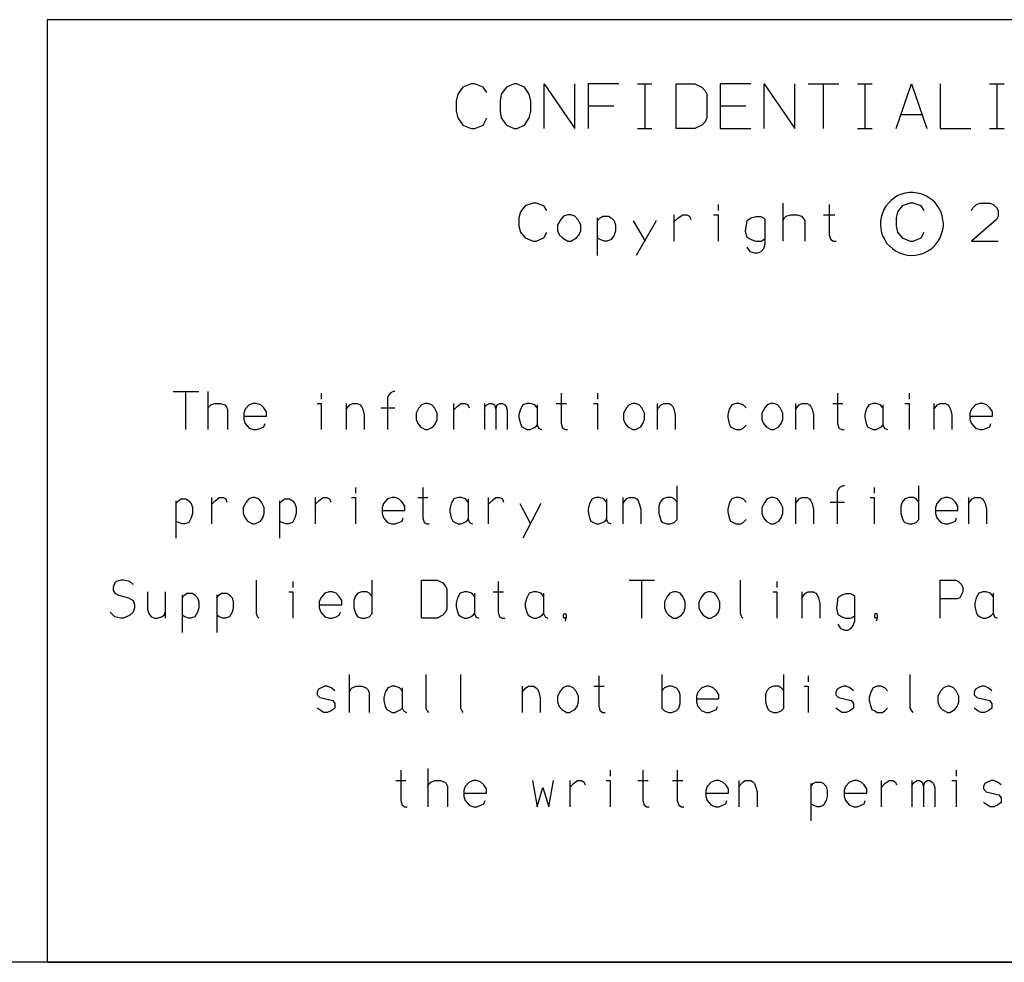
# Model space of a CAD drawing. Extents: x 0 to 1189, y 35 to 806.
# Tile 2 of 18: x 329 to 416, y 62 to 144. Entities that reach past the tile are written whole.
import ezdxf

# ---------------------------------------------------------------- set-up
doc = ezdxf.new("R2010")
doc.units = 0
doc.layers.add('1', color=1, linetype='CONTINUOUS')

msp = doc.modelspace()

# ---------------------------------------------------------------- linework, layer by layer
at = {"layer": '1'}
for p, q in [((502.35, 144.13), (331.82, 144.13)), ((331.82, 144.13), (331.82, 61.63)), ((368.18, 138.23), (367.75, 137.6)), ((368.93, 138.53), (368.18, 138.23)), ((369.25, 138.53), (368.93, 138.53)), ((369.98, 138.23), (369.25, 138.53)), ((370.28, 137.75), (369.98, 138.23)), ((372, 138.23), (371.53, 137.6)), ((372.68, 138.53), (372, 138.23)), ((372.9, 138.53), (372.68, 138.53)), ((373.58, 138.23), (372.9, 138.53)), ((374, 137.6), (373.58, 138.23)), ((375.3, 134.6), (375.3, 138.53)), ((375.3, 138.53), (377.98, 134.6)), ((377.98, 134.6), (377.98, 138.53)), ((381.83, 138.53), (379.15, 138.53)), ((379.15, 138.53), (379.15, 134.6)), ((383.48, 138.53), (384.73, 138.53)), ((384.13, 134.6), (384.13, 138.53)), ((386.85, 134.6), (386.85, 138.53)), ((386.85, 138.53), (388.5, 138.53)), ((388.5, 138.53), (389.1, 138.23)), ((389.1, 138.23), (389.38, 137.9)), ((389.38, 137.9), (389.53, 137.6)), ((393.38, 138.53), (390.7, 138.53)), ((390.7, 138.53), (390.7, 134.6)), ((394.55, 134.6), (394.55, 138.53)), ((394.55, 138.53), (397.23, 134.6)), ((397.23, 134.6), (397.23, 138.53)), ((398.4, 138.53), (401.08, 138.53)), ((399.75, 134.6), (399.75, 138.53)), ((402.73, 138.53), (404, 138.53)), ((403.38, 134.6), (403.38, 138.53)), ((406.1, 134.6), (407.45, 138.53)), ((407.45, 138.53), (408.78, 134.6)), ((409.95, 138.53), (409.95, 134.6)), ((414.28, 138.53), (415.55, 138.53)), ((414.93, 134.6), (414.93, 138.53)), ((367.75, 137.6), (367.6, 137)), ((367.6, 137), (367.6, 136.13)), ((371.53, 137.6), (371.45, 137)), ((371.45, 137), (371.45, 136.13)), ((374.13, 137), (374, 137.6)), ((374.13, 136.13), (374.13, 137)), ((389.53, 137.6), (389.53, 135.53)), ((367.6, 136.13), (367.75, 135.53)), ((371.45, 136.13), (371.53, 135.53)), ((374, 135.53), (374.13, 136.13)), ((379.15, 136.6), (381.4, 136.6)), ((390.7, 136.6), (392.95, 136.6)), ((367.75, 135.53), (368.18, 134.9)), ((369.98, 134.9), (370.28, 135.53)), ((371.53, 135.53), (372, 134.9)), ((373.58, 134.9), (374, 135.53)), ((389.53, 135.53), (389.38, 135.2)), ((406.5, 135.83), (408.4, 135.83)), ((368.18, 134.9), (368.93, 134.6)), ((368.93, 134.6), (369.25, 134.6)), ((369.25, 134.6), (369.98, 134.9)), ((372, 134.9), (372.68, 134.6)), ((372.68, 134.6), (372.9, 134.6)), ((372.9, 134.6), (373.58, 134.9)), ((383.48, 134.6), (384.73, 134.6)), ((388.5, 134.6), (386.85, 134.6)), ((389.1, 134.9), (388.5, 134.6)), ((389.38, 135.2), (389.1, 134.9)), ((390.7, 134.6), (393.38, 134.6)), ((402.73, 134.6), (404, 134.6)), ((409.95, 134.6), (412.63, 134.6)), ((414.28, 134.6), (415.55, 134.6)), ((405.95, 128.55), (405.68, 128.33)), ((406.25, 128.73), (405.95, 128.55)), ((406.58, 128.85), (406.25, 128.73)), ((406.9, 128.95), (406.58, 128.85)), ((407.25, 129), (406.9, 128.95)), ((407.6, 129), (407.25, 129)), ((407.95, 128.95), (407.6, 129)), ((408.3, 128.88), (407.95, 128.95)), ((408.63, 128.75), (408.3, 128.88)), ((408.93, 128.58), (408.63, 128.75)), ((409.2, 128.38), (408.93, 128.58)), ((409.48, 128.15), (409.2, 128.38)), ((373.63, 127.83), (373.23, 127.3)), ((374.33, 128.08), (373.63, 127.83)), ((374.6, 128.08), (374.33, 128.08)), ((375.28, 127.83), (374.6, 128.08)), ((375.55, 127.43), (375.28, 127.83)), ((390.53, 127.95), (390.53, 127.43)), ((396.2, 128.08), (396.2, 124.75)), ((400.23, 127.95), (400.23, 125.28)), ((405.03, 127.53), (404.9, 127.2)), ((405.2, 127.8), (405.03, 127.53)), ((405.43, 128.08), (405.2, 127.8)), ((405.68, 128.33), (405.43, 128.08)), ((406.63, 127.83), (406.23, 127.3)), ((407.33, 128.08), (406.63, 127.83)), ((407.6, 128.08), (407.33, 128.08)), ((408.28, 127.83), (407.6, 128.08)), ((408.55, 127.43), (408.28, 127.83)), ((409.7, 127.88), (409.48, 128.15)), ((409.88, 127.58), (409.7, 127.88)), ((410.03, 127.28), (409.88, 127.58)), ((412.7, 127.43), (412.85, 127.7)), ((412.85, 127.7), (413.13, 127.95)), ((413.13, 127.95), (413.43, 128.08)), ((413.43, 128.08), (414.3, 128.08)), ((414.3, 128.08), (414.58, 127.95)), ((414.58, 127.95), (414.88, 127.7)), ((414.88, 127.7), (415.03, 127.43)), ((373.23, 127.3), (373.1, 126.8)), ((373.1, 126.8), (373.1, 126.05)), ((376.75, 126.65), (376.48, 126.18)), ((377, 126.93), (376.75, 126.65)), ((377.38, 127.05), (377, 126.93)), ((377.63, 127.05), (377.38, 127.05)), ((378, 126.93), (377.63, 127.05)), ((378.25, 126.65), (378, 126.93)), ((378.5, 126.18), (378.25, 126.65)), ((379.95, 126.8), (379.95, 123.5)), ((379.95, 126.53), (380.2, 126.8)), ((380.2, 126.8), (380.43, 126.93)), ((380.43, 126.93), (380.93, 126.93)), ((380.93, 126.93), (381.18, 126.8)), ((381.18, 126.8), (381.43, 126.53)), ((386.65, 127.05), (386.65, 124.75)), ((386.65, 126.45), (387.03, 126.8)), ((387.03, 126.8), (387.43, 127.05)), ((387.43, 127.05), (387.78, 127.05)), ((387.78, 127.05), (388.03, 126.93)), ((388.03, 126.93), (388.15, 126.65)), ((390.13, 127.05), (390.53, 127.05)), ((390.53, 127.05), (390.53, 124.75)), ((393.43, 126.75), (393.03, 126.53)), ((393.83, 126.88), (393.43, 126.75)), ((394.28, 126.88), (393.83, 126.88)), ((394.53, 126.75), (394.28, 126.88)), ((394.65, 126.65), (394.53, 126.75)), ((394.65, 124.5), (394.65, 126.65)), ((396.2, 126.53), (396.33, 126.8)), ((396.33, 126.8), (396.48, 126.93)), ((396.48, 126.93), (396.88, 127.05)), ((396.88, 127.05), (397.43, 127.05)), ((397.43, 127.05), (397.83, 126.93)), ((397.83, 126.93), (397.95, 126.8)), ((397.95, 126.8), (398.1, 126.53)), ((399.75, 127.05), (400.73, 127.05)), ((404.8, 126.85), (404.73, 126.53)), ((404.9, 127.2), (404.8, 126.85)), ((406.23, 127.3), (406.1, 126.8)), ((406.1, 126.8), (406.1, 126.05)), ((410.13, 126.95), (410.03, 127.28)), ((410.2, 126.6), (410.13, 126.95)), ((414.88, 126.65), (412.7, 124.75)), ((415.03, 126.93), (414.88, 126.65)), ((415.03, 127.43), (415.03, 126.93)), ((373.1, 126.05), (373.23, 125.53)), ((376.48, 126.18), (376.48, 125.65)), ((378.5, 125.65), (378.5, 126.18)), ((381.43, 126.53), (381.55, 126.18)), ((381.55, 126.18), (381.55, 125.65)), ((383.08, 126.53), (384.13, 124.75)), ((385.1, 126.53), (383.35, 123.5)), ((393.03, 126.53), (392.9, 125.63)), ((398.1, 126.53), (398.1, 124.75)), ((404.73, 126.53), (404.73, 126.18)), ((404.73, 126.18), (404.75, 125.83)), ((404.75, 125.83), (404.83, 125.48)), ((406.1, 126.05), (406.23, 125.53)), ((410.18, 125.73), (410.23, 126.05)), ((410.23, 126.25), (410.2, 126.6)), ((410.23, 126.05), (410.23, 126.25)), ((373.23, 125.53), (373.63, 125.03)), ((373.63, 125.03), (374.33, 124.75)), ((374.6, 124.75), (375.28, 125.03)), ((375.28, 125.03), (375.55, 125.53)), ((376.48, 125.65), (376.65, 125.28)), ((376.65, 125.28), (376.9, 125.03)), ((376.9, 125.03), (377.38, 124.75)), ((377.63, 124.75), (378.13, 125.03)), ((378.13, 125.03), (378.35, 125.28)), ((378.35, 125.28), (378.5, 125.65)), ((380.2, 124.88), (379.95, 125.03)), ((381.43, 125.28), (381.18, 124.88)), ((381.55, 125.65), (381.43, 125.28)), ((392.9, 125.63), (393.03, 125.1)), ((393.03, 125.1), (393.43, 124.88)), ((394.53, 124.88), (394.65, 124.98)), ((400.23, 125.28), (400.38, 124.88)), ((404.83, 125.48), (404.95, 125.15)), ((404.95, 125.15), (405.1, 124.85)), ((406.23, 125.53), (406.63, 125.03)), ((406.63, 125.03), (407.33, 124.75)), ((407.6, 124.75), (408.28, 125.03)), ((408.28, 125.03), (408.55, 125.53)), ((409.78, 124.75), (409.95, 125.05)), ((409.95, 125.05), (410.08, 125.38)), ((410.08, 125.38), (410.18, 125.73)), ((374.33, 124.75), (374.6, 124.75)), ((377.38, 124.75), (377.63, 124.75)), ((380.55, 124.75), (380.2, 124.88)), ((380.83, 124.75), (380.55, 124.75)), ((381.18, 124.88), (380.83, 124.75)), ((393.03, 124.23), (393.3, 123.85)), ((393.43, 124.88), (393.83, 124.75)), ((393.83, 124.75), (394.28, 124.75)), ((394.28, 124.75), (394.53, 124.88)), ((394.28, 123.85), (394.53, 124.1)), ((394.53, 124.1), (394.65, 124.5)), ((400.38, 124.88), (400.63, 124.75)), ((400.63, 124.75), (400.85, 124.75)), ((405.1, 124.85), (405.3, 124.55)), ((405.3, 124.55), (405.55, 124.3)), ((405.55, 124.3), (405.8, 124.08)), ((405.8, 124.08), (406.1, 123.88)), ((407.33, 124.75), (407.6, 124.75)), ((409.05, 124), (409.33, 124.23)), ((409.33, 124.23), (409.58, 124.48)), ((409.58, 124.48), (409.78, 124.75)), ((412.7, 124.75), (415.03, 124.75)), ((393.3, 123.85), (393.7, 123.73)), ((393.7, 123.73), (394, 123.73)), ((394, 123.73), (394.28, 123.85)), ((406.1, 123.88), (406.4, 123.73)), ((406.4, 123.73), (406.73, 123.6)), ((406.73, 123.6), (407.08, 123.53)), ((407.08, 123.53), (407.43, 123.5)), ((407.43, 123.5), (407.78, 123.53)), ((407.78, 123.53), (408.1, 123.58)), ((408.1, 123.58), (408.45, 123.68)), ((408.45, 123.68), (408.78, 123.83)), ((408.78, 123.83), (409.05, 124)), ((342.85, 111.58), (345.08, 111.58)), ((343.95, 108.25), (343.95, 111.58)), ((345.88, 111.58), (345.88, 108.25)), ((355.78, 111.45), (355.78, 110.93)), ((361.73, 111.33), (361.6, 111.08)), ((361.83, 111.45), (361.73, 111.33)), ((362.1, 111.58), (361.83, 111.45)), ((362.25, 111.58), (362.1, 111.58)), ((376.78, 111.45), (376.78, 108.78)), ((379.98, 111.45), (379.98, 110.93)), ((400.98, 111.45), (400.98, 108.78)), ((407.23, 111.45), (407.23, 110.93)), ((345.88, 110.03), (346, 110.28)), ((346, 110.28), (346.13, 110.43)), ((346.13, 110.43), (346.48, 110.55)), ((346.48, 110.55), (346.98, 110.55)), ((346.98, 110.55), (347.35, 110.43)), ((347.35, 110.43), (347.48, 110.28)), ((347.48, 110.28), (347.6, 110.03)), ((349.5, 110.43), (349.15, 110.03)), ((349.88, 110.55), (349.5, 110.43)), ((350.13, 110.55), (349.88, 110.55)), ((350.5, 110.43), (350.13, 110.55)), ((350.78, 110.15), (350.5, 110.43)), ((355.43, 110.55), (355.78, 110.55)), ((355.78, 110.55), (355.78, 108.25)), ((357.98, 110.55), (357.98, 108.25)), ((357.98, 110.03), (358.3, 110.43)), ((358.3, 110.43), (358.53, 110.55)), ((358.53, 110.55), (358.98, 110.55)), ((358.98, 110.55), (359.2, 110.43)), ((359.2, 110.43), (359.33, 110.28)), ((359.33, 110.28), (359.43, 110.03)), ((361.6, 111.08), (361.6, 108.25)), ((364.58, 110.43), (364.35, 110.15)), ((364.9, 110.55), (364.58, 110.43)), ((365.13, 110.55), (364.9, 110.55)), ((365.48, 110.43), (365.13, 110.55)), ((365.7, 110.15), (365.48, 110.43)), ((367.38, 110.55), (367.38, 108.25)), ((367.38, 109.95), (367.7, 110.28)), ((367.7, 110.28), (368.05, 110.55)), ((368.05, 110.55), (368.4, 110.55)), ((368.4, 110.55), (368.63, 110.43)), ((368.63, 110.43), (368.73, 110.15)), ((370.08, 110.55), (370.08, 108.25)), ((370.08, 110.03), (370.15, 110.28)), ((370.15, 110.28), (370.3, 110.43)), ((370.3, 110.43), (370.53, 110.55)), ((370.53, 110.55), (370.73, 110.55)), ((370.73, 110.55), (370.95, 110.43)), ((370.95, 110.43), (371.08, 110.03)), ((371.08, 110.03), (371.2, 110.43)), ((371.2, 110.43), (371.43, 110.55)), ((371.43, 110.55), (371.65, 110.55)), ((371.65, 110.55), (371.85, 110.43)), ((371.85, 110.43), (371.98, 110.28)), ((371.98, 110.28), (372.08, 109.95)), ((373.45, 110.43), (373.23, 110.03)), ((373.83, 110.55), (373.45, 110.43)), ((374.08, 110.55), (373.83, 110.55)), ((374.48, 110.43), (374.08, 110.55)), ((374.7, 110.15), (374.48, 110.43)), ((374.7, 110.43), (374.7, 108.65)), ((376.35, 110.55), (377.25, 110.55)), ((379.63, 110.55), (379.98, 110.55)), ((379.98, 110.55), (379.98, 108.25)), ((382.73, 110.43), (382.5, 110.15)), ((383.05, 110.55), (382.73, 110.43)), ((383.3, 110.55), (383.05, 110.55)), ((383.63, 110.43), (383.3, 110.55)), ((383.85, 110.15), (383.63, 110.43)), ((385.2, 110.55), (385.2, 108.25)), ((385.2, 110.03), (385.53, 110.43)), ((385.53, 110.43), (385.75, 110.55)), ((385.75, 110.55), (386.23, 110.55)), ((386.23, 110.55), (386.43, 110.43)), ((386.43, 110.43), (386.55, 110.28)), ((386.55, 110.28), (386.65, 110.03)), ((391.73, 110.43), (391.5, 110.03)), ((392.08, 110.55), (391.73, 110.43)), ((392.38, 110.55), (392.08, 110.55)), ((392.73, 110.43), (392.38, 110.55)), ((392.98, 110.15), (392.73, 110.43)), ((394.83, 110.43), (394.6, 110.15)), ((395.15, 110.55), (394.83, 110.43)), ((395.4, 110.55), (395.15, 110.55)), ((395.73, 110.43), (395.4, 110.55)), ((395.95, 110.15), (395.73, 110.43)), ((397.3, 110.55), (397.3, 108.25)), ((397.3, 110.03), (397.63, 110.43)), ((397.63, 110.43), (397.85, 110.55)), ((397.85, 110.55), (398.33, 110.55)), ((398.33, 110.55), (398.53, 110.43)), ((398.53, 110.43), (398.65, 110.28)), ((398.65, 110.28), (398.75, 110.03)), ((400.55, 110.55), (401.45, 110.55)), ((403.7, 110.43), (403.48, 110.03)), ((404.08, 110.55), (403.7, 110.43)), ((404.35, 110.55), (404.08, 110.55)), ((404.73, 110.43), (404.35, 110.55)), ((404.95, 110.15), (404.73, 110.43)), ((404.95, 110.43), (404.95, 108.65)), ((406.85, 110.55), (407.23, 110.55)), ((407.23, 110.55), (407.23, 108.25)), ((409.4, 110.55), (409.4, 108.25)), ((409.4, 110.03), (409.73, 110.43)), ((409.73, 110.43), (409.95, 110.55)), ((409.95, 110.55), (410.43, 110.55)), ((410.43, 110.55), (410.63, 110.43)), ((410.63, 110.43), (410.75, 110.28)), ((410.75, 110.28), (410.85, 110.03)), ((413.03, 110.43), (412.68, 110.03)), ((413.43, 110.55), (413.03, 110.43)), ((413.68, 110.55), (413.43, 110.55)), ((414.03, 110.43), (413.68, 110.55)), ((414.3, 110.15), (414.03, 110.43)), ((347.6, 110.03), (347.6, 108.25)), ((349.15, 110.03), (349.03, 109.68)), ((349.03, 109.68), (349.03, 109.15)), ((349.03, 109.43), (351, 109.43)), ((351, 109.8), (350.78, 110.15)), ((351, 109.43), (351, 109.8)), ((359.43, 110.03), (359.55, 109.55)), ((359.55, 109.55), (359.55, 108.25)), ((361, 110.15), (362.25, 110.15)), ((364.35, 110.15), (364.1, 109.68)), ((364.1, 109.68), (364.1, 109.15)), ((365.93, 109.68), (365.7, 110.15)), ((365.93, 109.15), (365.93, 109.68)), ((371.08, 110.03), (371.08, 108.25)), ((372.08, 109.95), (372.08, 108.25)), ((373.23, 110.03), (373.1, 109.55)), ((373.1, 109.55), (373.1, 109.3)), ((382.5, 110.15), (382.25, 109.68)), ((382.25, 109.68), (382.25, 109.15)), ((384.08, 109.68), (383.85, 110.15)), ((384.08, 109.15), (384.08, 109.68)), ((386.65, 110.03), (386.78, 109.55)), ((386.78, 109.55), (386.78, 108.25)), ((391.5, 110.03), (391.38, 109.55)), ((391.38, 109.55), (391.38, 109.3)), ((394.6, 110.15), (394.35, 109.68)), ((394.35, 109.68), (394.35, 109.15)), ((396.18, 109.68), (395.95, 110.15)), ((396.18, 109.15), (396.18, 109.68)), ((398.75, 110.03), (398.88, 109.55)), ((398.88, 109.55), (398.88, 108.25)), ((403.48, 110.03), (403.35, 109.55)), ((403.35, 109.55), (403.35, 109.3)), ((410.85, 110.03), (410.98, 109.55)), ((410.98, 109.55), (410.98, 108.25)), ((412.68, 110.03), (412.55, 109.68)), ((412.55, 109.68), (412.55, 109.15)), ((412.55, 109.43), (414.53, 109.43)), ((414.53, 109.8), (414.3, 110.15)), ((414.53, 109.43), (414.53, 109.8)), ((349.03, 109.15), (349.15, 108.78)), ((349.15, 108.78), (349.5, 108.38)), ((350.78, 108.5), (350.88, 108.78)), ((364.1, 109.15), (364.25, 108.78)), ((364.25, 108.78), (364.48, 108.5)), ((365.6, 108.5), (365.8, 108.78)), ((365.8, 108.78), (365.93, 109.15)), ((373.1, 109.3), (373.23, 108.78)), ((373.23, 108.78), (373.35, 108.5)), ((374.58, 108.5), (374.7, 108.65)), ((374.7, 108.65), (374.83, 108.38)), ((376.78, 108.78), (376.9, 108.38)), ((382.25, 109.15), (382.4, 108.78)), ((382.4, 108.78), (382.63, 108.5)), ((383.75, 108.5), (383.95, 108.78)), ((383.95, 108.78), (384.08, 109.15)), ((391.38, 109.3), (391.5, 108.78)), ((391.5, 108.78), (391.6, 108.5)), ((392.73, 108.38), (392.98, 108.65)), ((394.35, 109.15), (394.5, 108.78)), ((394.5, 108.78), (394.73, 108.5)), ((395.85, 108.5), (396.05, 108.78)), ((396.05, 108.78), (396.18, 109.15)), ((400.98, 108.78), (401.1, 108.38)), ((403.35, 109.3), (403.48, 108.78)), ((403.48, 108.78), (403.6, 108.5)), ((404.83, 108.5), (404.95, 108.65)), ((404.95, 108.65), (405.08, 108.38)), ((412.55, 109.15), (412.68, 108.78)), ((412.68, 108.78), (413.03, 108.38)), ((414.3, 108.5), (414.4, 108.78)), ((349.5, 108.38), (349.88, 108.25)), ((349.88, 108.25), (350.13, 108.25)), ((350.13, 108.25), (350.5, 108.38)), ((350.5, 108.38), (350.78, 108.5)), ((364.48, 108.5), (364.9, 108.25)), ((364.9, 108.25), (365.13, 108.25)), ((365.13, 108.25), (365.6, 108.5)), ((373.35, 108.5), (373.58, 108.38)), ((373.58, 108.38), (373.83, 108.25)), ((373.83, 108.25), (374.08, 108.25)), ((374.08, 108.25), (374.35, 108.38)), ((374.35, 108.38), (374.58, 108.5)), ((374.83, 108.38), (375.08, 108.25)), ((376.9, 108.38), (377.13, 108.25)), ((377.13, 108.25), (377.35, 108.25)), ((382.63, 108.5), (383.05, 108.25)), ((383.05, 108.25), (383.3, 108.25)), ((383.3, 108.25), (383.75, 108.5)), ((391.6, 108.5), (391.85, 108.38)), ((391.85, 108.38), (392.08, 108.25)), ((392.08, 108.25), (392.5, 108.25)), ((392.5, 108.25), (392.73, 108.38)), ((394.73, 108.5), (395.15, 108.25)), ((395.15, 108.25), (395.4, 108.25)), ((395.4, 108.25), (395.85, 108.5)), ((401.1, 108.38), (401.35, 108.25)), ((401.35, 108.25), (401.55, 108.25)), ((403.6, 108.5), (403.83, 108.38)), ((403.83, 108.38), (404.08, 108.25)), ((404.08, 108.25), (404.35, 108.25)), ((404.35, 108.25), (404.6, 108.38)), ((404.6, 108.38), (404.83, 108.5)), ((405.08, 108.38), (405.33, 108.25)), ((413.03, 108.38), (413.43, 108.25)), ((413.43, 108.25), (413.68, 108.25)), ((413.68, 108.25), (414.03, 108.38)), ((414.03, 108.38), (414.3, 108.5)), ((358.8, 103.2), (358.8, 102.68)), ((364.68, 103.2), (364.68, 100.53)), ((386.93, 100.4), (386.93, 103.33)), ((401.05, 103.08), (400.93, 102.83)), ((400.93, 102.83), (400.93, 100)), ((401.15, 103.2), (401.05, 103.08)), ((401.45, 103.33), (401.15, 103.2)), ((401.58, 103.33), (401.45, 103.33)), ((404.18, 103.2), (404.18, 102.68)), ((408.1, 100.4), (408.1, 103.33)), ((343.08, 102.03), (343.08, 98.75)), ((343.08, 101.78), (343.3, 102.03)), ((343.3, 102.03), (343.5, 102.18)), ((343.5, 102.18), (343.95, 102.18)), ((343.95, 102.18), (344.2, 102.03)), ((344.2, 102.03), (344.43, 101.78)), ((344.43, 101.78), (344.53, 101.43)), ((346.2, 102.3), (346.2, 100)), ((346.2, 101.7), (346.53, 102.03)), ((346.53, 102.03), (346.88, 102.3)), ((346.88, 102.3), (347.23, 102.3)), ((347.23, 102.3), (347.45, 102.18)), ((347.45, 102.18), (347.55, 101.9)), ((349.23, 101.9), (348.98, 101.43)), ((349.45, 102.18), (349.23, 101.9)), ((349.78, 102.3), (349.45, 102.18)), ((350, 102.3), (349.78, 102.3)), ((350.35, 102.18), (350, 102.3)), ((350.58, 101.9), (350.35, 102.18)), ((350.8, 101.43), (350.58, 101.9)), ((352.15, 102.03), (352.15, 98.75)), ((352.15, 101.78), (352.38, 102.03)), ((352.38, 102.03), (352.58, 102.18)), ((352.58, 102.18), (353.03, 102.18)), ((353.03, 102.18), (353.28, 102.03)), ((353.28, 102.03), (353.5, 101.78)), ((353.5, 101.78), (353.6, 101.43)), ((355.28, 102.3), (355.28, 100)), ((355.28, 101.7), (355.6, 102.03)), ((355.6, 102.03), (355.95, 102.3)), ((355.95, 102.3), (356.3, 102.3)), ((356.3, 102.3), (356.53, 102.18)), ((356.53, 102.18), (356.63, 101.9)), ((358.45, 102.3), (358.8, 102.3)), ((358.8, 102.3), (358.8, 100)), ((361.25, 101.78), (361.13, 101.43)), ((361.6, 102.18), (361.25, 101.78)), ((361.98, 102.3), (361.6, 102.18)), ((362.25, 102.3), (361.98, 102.3)), ((362.6, 102.18), (362.25, 102.3)), ((362.88, 101.9), (362.6, 102.18)), ((363.1, 101.55), (362.88, 101.9)), ((364.25, 102.3), (365.13, 102.3)), ((367.18, 101.78), (367.05, 101.3)), ((367.4, 102.18), (367.18, 101.78)), ((367.78, 102.3), (367.4, 102.18)), ((368.03, 102.3), (367.78, 102.3)), ((368.43, 102.18), (368.03, 102.3)), ((368.65, 101.9), (368.43, 102.18)), ((368.65, 102.18), (368.65, 100.4)), ((370.4, 102.3), (370.4, 100)), ((370.4, 101.7), (370.73, 102.03)), ((370.73, 102.03), (371.08, 102.3)), ((371.08, 102.3), (371.43, 102.3)), ((371.43, 102.3), (371.65, 102.18)), ((371.65, 102.18), (371.75, 101.9)), ((373.18, 101.78), (374.1, 100)), ((375, 101.78), (373.43, 98.75)), ((379.28, 101.78), (379.15, 101.3)), ((379.5, 102.18), (379.28, 101.78)), ((379.88, 102.3), (379.5, 102.18)), ((380.13, 102.3), (379.88, 102.3)), ((380.53, 102.18), (380.13, 102.3)), ((380.75, 101.9), (380.53, 102.18)), ((380.75, 102.18), (380.75, 100.4)), ((382.18, 102.3), (382.18, 100)), ((382.18, 101.78), (382.5, 102.18)), ((382.5, 102.18), (382.73, 102.3)), ((382.73, 102.3), (383.18, 102.3)), ((383.18, 102.3), (383.4, 102.18)), ((383.4, 102.18), (383.53, 102.03)), ((383.53, 102.03), (383.63, 101.78)), ((383.63, 101.78), (383.75, 101.3)), ((385.45, 101.9), (385.33, 101.55)), ((385.68, 102.18), (385.45, 101.9)), ((386.03, 102.3), (385.68, 102.18)), ((386.45, 102.3), (386.03, 102.3)), ((386.68, 102.18), (386.45, 102.3)), ((386.93, 101.9), (386.68, 102.18)), ((391.5, 101.78), (391.38, 101.3)), ((391.73, 102.18), (391.5, 101.78)), ((392.08, 102.3), (391.73, 102.18)), ((392.38, 102.3), (392.08, 102.3)), ((392.73, 102.18), (392.38, 102.3)), ((392.98, 101.9), (392.73, 102.18)), ((394.6, 101.9), (394.35, 101.43)), ((394.83, 102.18), (394.6, 101.9)), ((395.15, 102.3), (394.83, 102.18)), ((395.4, 102.3), (395.15, 102.3)), ((395.73, 102.18), (395.4, 102.3)), ((395.95, 101.9), (395.73, 102.18)), ((396.18, 101.43), (395.95, 101.9)), ((397.3, 102.3), (397.3, 100)), ((397.3, 101.78), (397.63, 102.18)), ((397.63, 102.18), (397.85, 102.3)), ((397.85, 102.3), (398.33, 102.3)), ((398.33, 102.3), (398.53, 102.18)), ((398.53, 102.18), (398.65, 102.03)), ((398.65, 102.03), (398.75, 101.78)), ((398.75, 101.78), (398.88, 101.3)), ((400.33, 101.9), (401.58, 101.9)), ((403.83, 102.3), (404.18, 102.3)), ((404.18, 102.3), (404.18, 100)), ((406.63, 101.9), (406.5, 101.55)), ((406.85, 102.18), (406.63, 101.9)), ((407.23, 102.3), (406.85, 102.18)), ((407.63, 102.3), (407.23, 102.3)), ((407.85, 102.18), (407.63, 102.3)), ((408.1, 101.9), (407.85, 102.18)), ((409.65, 101.78), (409.53, 101.43)), ((410, 102.18), (409.65, 101.78)), ((410.4, 102.3), (410, 102.18)), ((410.65, 102.3), (410.4, 102.3)), ((411, 102.18), (410.65, 102.3)), ((411.28, 101.9), (411, 102.18)), ((411.5, 101.55), (411.28, 101.9)), ((412.43, 102.3), (412.43, 100)), ((412.43, 101.78), (412.75, 102.18)), ((412.75, 102.18), (412.98, 102.3)), ((412.98, 102.3), (413.45, 102.3)), ((413.45, 102.3), (413.65, 102.18)), ((413.65, 102.18), (413.78, 102.03)), ((413.78, 102.03), (413.88, 101.78)), ((413.88, 101.78), (414, 101.3)), ((344.53, 100.9), (344.43, 100.53)), ((344.53, 101.43), (344.53, 100.9)), ((348.98, 101.43), (348.98, 100.9)), ((348.98, 100.9), (349.13, 100.53)), ((350.68, 100.53), (350.8, 100.9)), ((350.8, 100.9), (350.8, 101.43)), ((353.6, 100.9), (353.5, 100.53)), ((353.6, 101.43), (353.6, 100.9)), ((361.13, 101.43), (361.13, 100.9)), ((361.13, 101.18), (363.1, 101.18)), ((361.13, 100.9), (361.25, 100.53)), ((363.1, 101.18), (363.1, 101.55)), ((367.05, 101.3), (367.05, 101.05)), ((367.05, 101.05), (367.18, 100.53)), ((379.15, 101.3), (379.15, 101.05)), ((379.15, 101.05), (379.28, 100.53)), ((383.75, 101.3), (383.75, 100)), ((385.33, 101.55), (385.33, 100.9)), ((385.33, 100.9), (385.45, 100.53)), ((391.38, 101.3), (391.38, 101.05)), ((391.38, 101.05), (391.5, 100.53)), ((394.35, 101.43), (394.35, 100.9)), ((394.35, 100.9), (394.5, 100.53)), ((396.05, 100.53), (396.18, 100.9)), ((396.18, 100.9), (396.18, 101.43)), ((398.88, 101.3), (398.88, 100)), ((406.5, 101.55), (406.5, 100.9)), ((406.5, 100.9), (406.63, 100.53)), ((409.53, 101.43), (409.53, 100.9)), ((409.53, 101.18), (411.5, 101.18)), ((409.53, 100.9), (409.65, 100.53)), ((411.5, 101.18), (411.5, 101.55)), ((414, 101.3), (414, 100)), ((343.3, 100.13), (343.08, 100.25)), ((343.63, 100), (343.3, 100.13)), ((343.85, 100), (343.63, 100)), ((344.2, 100.13), (343.85, 100)), ((344.43, 100.53), (344.2, 100.13)), ((349.13, 100.53), (349.35, 100.25)), ((349.35, 100.25), (349.78, 100)), ((349.78, 100), (350, 100)), ((350, 100), (350.48, 100.25)), ((350.48, 100.25), (350.68, 100.53)), ((352.38, 100.13), (352.15, 100.25)), ((352.7, 100), (352.38, 100.13)), ((352.93, 100), (352.7, 100)), ((353.28, 100.13), (352.93, 100)), ((353.5, 100.53), (353.28, 100.13)), ((361.25, 100.53), (361.6, 100.13)), ((361.6, 100.13), (361.98, 100)), ((361.98, 100), (362.25, 100)), ((362.25, 100), (362.6, 100.13)), ((362.6, 100.13), (362.88, 100.25)), ((362.88, 100.25), (362.98, 100.53)), ((364.68, 100.53), (364.8, 100.13)), ((364.8, 100.13), (365.03, 100)), ((365.03, 100), (365.25, 100)), ((367.18, 100.53), (367.3, 100.25)), ((367.3, 100.25), (367.53, 100.13)), ((367.53, 100.13), (367.78, 100)), ((367.78, 100), (368.03, 100)), ((368.03, 100), (368.3, 100.13)), ((368.3, 100.13), (368.53, 100.25)), ((368.53, 100.25), (368.65, 100.4)), ((368.65, 100.4), (368.78, 100.13)), ((368.78, 100.13), (369.03, 100)), ((379.28, 100.53), (379.4, 100.25)), ((379.4, 100.25), (379.63, 100.13)), ((379.63, 100.13), (379.88, 100)), ((379.88, 100), (380.13, 100)), ((380.13, 100), (380.4, 100.13)), ((380.4, 100.13), (380.63, 100.25)), ((380.63, 100.25), (380.75, 100.4)), ((380.75, 100.4), (380.88, 100.13)), ((380.88, 100.13), (381.13, 100)), ((385.45, 100.53), (385.55, 100.25)), ((385.55, 100.25), (385.68, 100.13)), ((385.68, 100.13), (386.03, 100)), ((386.03, 100), (386.33, 100)), ((386.33, 100), (386.68, 100.13)), ((386.68, 100.13), (386.93, 100.4)), ((391.5, 100.53), (391.6, 100.25)), ((391.6, 100.25), (391.85, 100.13)), ((391.85, 100.13), (392.08, 100)), ((392.08, 100), (392.5, 100)), ((392.5, 100), (392.73, 100.13)), ((392.73, 100.13), (392.98, 100.4)), ((394.5, 100.53), (394.73, 100.25)), ((394.73, 100.25), (395.15, 100)), ((395.15, 100), (395.4, 100)), ((395.4, 100), (395.85, 100.25)), ((395.85, 100.25), (396.05, 100.53)), ((406.63, 100.53), (406.73, 100.25)), ((406.73, 100.25), (406.85, 100.13)), ((406.85, 100.13), (407.23, 100)), ((407.23, 100), (407.5, 100)), ((407.5, 100), (407.85, 100.13)), ((407.85, 100.13), (408.1, 100.4)), ((409.65, 100.53), (410, 100.13)), ((410, 100.13), (410.4, 100)), ((410.4, 100), (410.65, 100)), ((410.65, 100), (411, 100.13)), ((411, 100.13), (411.28, 100.25)), ((411.28, 100.25), (411.38, 100.53)), ((337.73, 94.83), (337.6, 94.43)), ((337.85, 94.95), (337.73, 94.83)), ((338.25, 95.08), (337.85, 94.95)), ((338.5, 95.08), (338.25, 95.08)), ((339.05, 94.95), (338.5, 95.08)), ((339.33, 94.7), (339.05, 94.95)), ((350.1, 95.08), (350.1, 92.15)), ((353.3, 94.95), (353.3, 94.43)), ((360.25, 92.15), (360.25, 95.08)), ((364.58, 91.75), (364.58, 95.08)), ((364.58, 95.08), (365.95, 95.08)), ((365.95, 95.08), (366.45, 94.83)), ((366.45, 94.83), (366.68, 94.55)), ((371.28, 94.95), (371.28, 92.28)), ((382.73, 95.08), (384.95, 95.08)), ((383.85, 91.75), (383.85, 95.08)), ((392.45, 95.08), (392.45, 92.15)), ((395.65, 94.95), (395.65, 94.43)), ((409.95, 91.75), (409.95, 95.08)), ((409.95, 95.08), (411.33, 95.08)), ((411.33, 95.08), (411.55, 94.95)), ((411.55, 94.95), (411.83, 94.7)), ((337.6, 94.43), (337.6, 94.18)), ((337.6, 94.18), (337.73, 93.93)), ((337.73, 93.93), (338, 93.78)), ((340.6, 94.05), (340.6, 92.53)), ((342.15, 94.05), (342.15, 91.75)), ((343.85, 93.78), (344.05, 93.93)), ((344.05, 93.93), (344.5, 93.93)), ((344.5, 93.93), (344.75, 93.78)), ((346.88, 93.78), (347.08, 93.93)), ((347.08, 93.93), (347.53, 93.93)), ((347.53, 93.93), (347.78, 93.78)), ((352.95, 94.05), (353.3, 94.05)), ((353.3, 94.05), (353.3, 91.75)), ((356.1, 93.93), (355.75, 93.53)), ((356.48, 94.05), (356.1, 93.93)), ((356.75, 94.05), (356.48, 94.05)), ((357.1, 93.93), (356.75, 94.05)), ((357.38, 93.65), (357.1, 93.93)), ((359, 93.93), (358.78, 93.65)), ((359.35, 94.05), (359, 93.93)), ((359.78, 94.05), (359.35, 94.05)), ((360, 93.93), (359.78, 94.05)), ((360.25, 93.65), (360, 93.93)), ((366.68, 94.55), (366.8, 94.3)), ((366.8, 94.3), (366.8, 92.53)), ((367.95, 93.93), (367.73, 93.53)), ((368.33, 94.05), (367.95, 93.93)), ((368.58, 94.05), (368.33, 94.05)), ((368.98, 93.93), (368.58, 94.05)), ((369.2, 93.65), (368.98, 93.93)), ((369.2, 93.93), (369.2, 92.15)), ((370.85, 94.05), (371.75, 94.05)), ((374, 93.93), (373.78, 93.53)), ((374.38, 94.05), (374, 93.93)), ((374.63, 94.05), (374.38, 94.05)), ((375.03, 93.93), (374.63, 94.05)), ((375.25, 93.65), (375.03, 93.93)), ((375.25, 93.93), (375.25, 92.15)), ((386.3, 93.93), (386.08, 93.65)), ((386.63, 94.05), (386.3, 93.93)), ((386.88, 94.05), (386.63, 94.05)), ((387.2, 93.93), (386.88, 94.05)), ((387.43, 93.65), (387.2, 93.93)), ((389.33, 93.93), (389.1, 93.65)), ((389.65, 94.05), (389.33, 93.93)), ((389.9, 94.05), (389.65, 94.05)), ((390.23, 93.93), (389.9, 94.05)), ((390.45, 93.65), (390.23, 93.93)), ((395.3, 94.05), (395.65, 94.05)), ((395.65, 94.05), (395.65, 91.75)), ((397.85, 94.05), (397.85, 91.75)), ((397.85, 93.53), (398.18, 93.93)), ((398.18, 93.93), (398.4, 94.05)), ((398.4, 94.05), (398.88, 94.05)), ((398.88, 94.05), (399.08, 93.93)), ((399.08, 93.93), (399.2, 93.78)), ((411.93, 94.05), (411.68, 93.53)), ((411.83, 94.7), (411.93, 94.43)), ((411.93, 94.43), (411.93, 94.05)), ((413.33, 93.93), (413.1, 93.53)), ((413.7, 94.05), (413.33, 93.93)), ((413.98, 94.05), (413.7, 94.05)), ((414.35, 93.93), (413.98, 94.05)), ((414.58, 93.65), (414.35, 93.93)), ((414.58, 93.93), (414.58, 92.15)), ((338, 93.78), (338.5, 93.65)), ((338.5, 93.65), (338.93, 93.53)), ((338.93, 93.53), (339.33, 93.3)), ((339.33, 93.3), (339.45, 92.93)), ((343.63, 93.78), (343.63, 90.5)), ((343.63, 93.53), (343.85, 93.78)), ((344.75, 93.78), (344.98, 93.53)), ((344.98, 93.53), (345.08, 93.18)), ((345.08, 93.18), (345.08, 92.65)), ((346.65, 93.78), (346.65, 90.5)), ((346.65, 93.53), (346.88, 93.78)), ((347.78, 93.78), (348, 93.53)), ((348, 93.53), (348.1, 93.18)), ((348.1, 93.18), (348.1, 92.65)), ((355.75, 93.53), (355.63, 93.18)), ((355.63, 93.18), (355.63, 92.65)), ((357.6, 93.3), (357.38, 93.65)), ((357.6, 92.93), (357.6, 93.3)), ((358.78, 93.65), (358.65, 93.3)), ((358.65, 93.3), (358.65, 92.65)), ((367.73, 93.53), (367.6, 93.05)), ((367.6, 93.05), (367.6, 92.78)), ((373.78, 93.53), (373.65, 93.05)), ((373.65, 93.05), (373.65, 92.78)), ((386.08, 93.65), (385.83, 93.18)), ((385.83, 93.18), (385.83, 92.65)), ((387.65, 93.18), (387.43, 93.65)), ((387.65, 92.65), (387.65, 93.18)), ((389.1, 93.65), (388.85, 93.18)), ((388.85, 93.18), (388.85, 92.65)), ((390.68, 93.18), (390.45, 93.65)), ((390.68, 92.65), (390.68, 93.18)), ((399.2, 93.78), (399.3, 93.53)), ((399.3, 93.53), (399.43, 93.05)), ((399.43, 93.05), (399.43, 91.75)), ((401, 93.53), (400.88, 92.63)), ((401.35, 93.75), (401, 93.53)), ((401.7, 93.88), (401.35, 93.75)), ((402.13, 93.88), (401.7, 93.88)), ((402.35, 93.75), (402.13, 93.88)), ((402.48, 93.65), (402.35, 93.75)), ((402.48, 91.5), (402.48, 93.65)), ((411.43, 93.43), (409.95, 93.43)), ((411.68, 93.53), (411.43, 93.43)), ((413.1, 93.53), (412.98, 93.05)), ((412.98, 93.05), (412.98, 92.78)), ((337.73, 91.88), (337.33, 92.28)), ((339.33, 92.28), (339.05, 92)), ((339.45, 92.65), (339.33, 92.28)), ((339.45, 92.93), (339.45, 92.65)), ((340.6, 92.53), (340.7, 92.15)), ((342.05, 92), (342.15, 92.28)), ((344.98, 92.28), (344.75, 91.88)), ((345.08, 92.65), (344.98, 92.28)), ((348, 92.28), (347.78, 91.88)), ((348.1, 92.65), (348, 92.28)), ((355.63, 92.93), (357.6, 92.93)), ((355.63, 92.65), (355.75, 92.28)), ((355.75, 92.28), (356.1, 91.88)), ((357.38, 92), (357.48, 92.28)), ((358.65, 92.65), (358.78, 92.28)), ((358.78, 92.28), (358.88, 92)), ((366.68, 92.28), (366.45, 92)), ((366.8, 92.53), (366.68, 92.28)), ((367.6, 92.78), (367.73, 92.28)), ((367.73, 92.28), (367.85, 92)), ((371.28, 92.28), (371.4, 91.88)), ((373.65, 92.78), (373.78, 92.28)), ((373.78, 92.28), (373.9, 92)), ((385.83, 92.65), (385.98, 92.28)), ((385.98, 92.28), (386.2, 92)), ((387.33, 92), (387.53, 92.28)), ((387.53, 92.28), (387.65, 92.65)), ((388.85, 92.65), (389, 92.28)), ((389, 92.28), (389.23, 92)), ((390.35, 92), (390.55, 92.28)), ((390.55, 92.28), (390.68, 92.65)), ((400.88, 92.63), (401, 92.1)), ((412.98, 92.78), (413.1, 92.28)), ((413.1, 92.28), (413.23, 92)), ((338.25, 91.75), (337.73, 91.88)), ((338.5, 91.75), (338.25, 91.75)), ((339.05, 92), (338.5, 91.75)), ((340.7, 92.15), (340.93, 91.88)), ((340.93, 91.88), (341.25, 91.75)), ((341.25, 91.75), (341.48, 91.75)), ((341.48, 91.75), (341.83, 91.88)), ((341.83, 91.88), (342.05, 92)), ((343.85, 91.88), (343.63, 92)), ((344.18, 91.75), (343.85, 91.88)), ((344.4, 91.75), (344.18, 91.75)), ((344.75, 91.88), (344.4, 91.75)), ((346.88, 91.88), (346.65, 92)), ((347.2, 91.75), (346.88, 91.88)), ((347.43, 91.75), (347.2, 91.75)), ((347.78, 91.88), (347.43, 91.75)), ((350.1, 92.15), (350.23, 91.88)), ((350.23, 91.88), (350.33, 91.75)), ((356.1, 91.88), (356.48, 91.75)), ((356.48, 91.75), (356.75, 91.75)), ((356.75, 91.75), (357.1, 91.88)), ((357.1, 91.88), (357.38, 92)), ((358.88, 92), (359, 91.88)), ((359, 91.88), (359.35, 91.75)), ((359.35, 91.75), (359.63, 91.75)), ((359.63, 91.75), (360, 91.88)), ((360, 91.88), (360.25, 92.15)), ((365.95, 91.75), (364.58, 91.75)), ((366.45, 92), (365.95, 91.75)), ((367.85, 92), (368.08, 91.88)), ((368.08, 91.88), (368.33, 91.75)), ((368.33, 91.75), (368.58, 91.75)), ((368.58, 91.75), (368.85, 91.88)), ((368.85, 91.88), (369.08, 92)), ((369.08, 92), (369.2, 92.15)), ((369.2, 92.15), (369.33, 91.88)), ((369.33, 91.88), (369.58, 91.75)), ((371.4, 91.88), (371.63, 91.75)), ((371.63, 91.75), (371.85, 91.75)), ((373.9, 92), (374.13, 91.88)), ((374.13, 91.88), (374.38, 91.75)), ((374.38, 91.75), (374.63, 91.75)), ((374.63, 91.75), (374.9, 91.88)), ((374.9, 91.88), (375.13, 92)), ((375.13, 92), (375.25, 92.15)), ((375.25, 92.15), (375.38, 91.88)), ((375.38, 91.88), (375.63, 91.75)), ((377, 92.05), (377.05, 92.15)), ((377, 91.83), (377, 92.05)), ((377.05, 91.75), (377, 91.83)), ((377.05, 92.15), (377.18, 92.15)), ((377.18, 91.75), (377.05, 91.75)), ((377.18, 91.63), (377.13, 91.5)), ((377.18, 92.15), (377.23, 92.05)), ((377.23, 91.83), (377.18, 91.75)), ((377.23, 91.83), (377.18, 91.63)), ((377.23, 92.05), (377.23, 91.83)), ((386.2, 92), (386.63, 91.75)), ((386.63, 91.75), (386.88, 91.75)), ((386.88, 91.75), (387.33, 92)), ((389.23, 92), (389.65, 91.75)), ((389.65, 91.75), (389.9, 91.75)), ((389.9, 91.75), (390.35, 92)), ((392.45, 92.15), (392.58, 91.88)), ((392.58, 91.88), (392.68, 91.75)), ((401, 92.1), (401.35, 91.88)), ((401.35, 91.88), (401.7, 91.75)), ((401.7, 91.75), (402.13, 91.75)), ((402.13, 91.75), (402.35, 91.88)), ((402.35, 91.88), (402.48, 91.98)), ((402.35, 91.1), (402.48, 91.5)), ((404.23, 92.05), (404.28, 92.15)), ((404.23, 91.83), (404.23, 92.05)), ((404.28, 91.75), (404.23, 91.83)), ((404.28, 92.15), (404.4, 92.15)), ((404.4, 91.75), (404.28, 91.75)), ((404.4, 91.63), (404.35, 91.5)), ((404.4, 92.15), (404.45, 92.05)), ((404.45, 91.83), (404.4, 91.75)), ((404.45, 91.83), (404.4, 91.63)), ((404.45, 92.05), (404.45, 91.83)), ((413.23, 92), (413.45, 91.88)), ((413.45, 91.88), (413.7, 91.75)), ((413.7, 91.75), (413.98, 91.75)), ((413.98, 91.75), (414.23, 91.88)), ((414.23, 91.88), (414.45, 92)), ((414.45, 92), (414.58, 92.15)), ((414.58, 92.15), (414.7, 91.88)), ((414.7, 91.88), (414.95, 91.75)), ((401, 91.23), (401.23, 90.85)), ((401.23, 90.85), (401.6, 90.7)), ((401.6, 90.7), (401.88, 90.7)), ((401.88, 90.7), (402.13, 90.85)), ((402.13, 90.85), (402.35, 91.1)), ((358.25, 86.83), (358.25, 83.5)), ((364.95, 86.83), (364.95, 83.88)), ((367.98, 86.83), (367.98, 83.88)), ((380.08, 86.7), (380.08, 84.03)), ((385.6, 86.83), (385.6, 83.88)), ((396.28, 83.88), (396.28, 86.83)), ((398.4, 86.7), (398.4, 86.18)), ((407.3, 86.83), (407.3, 83.88)), ((355.55, 85.53), (355.45, 85.28)), ((355.78, 85.65), (355.55, 85.53)), ((356.1, 85.8), (355.78, 85.65)), ((356.33, 85.8), (356.1, 85.8)), ((356.68, 85.65), (356.33, 85.8)), ((357, 85.4), (356.68, 85.65)), ((358.25, 85.28), (358.38, 85.53)), ((358.38, 85.53), (358.5, 85.65)), ((358.5, 85.65), (358.85, 85.8)), ((358.85, 85.8), (359.35, 85.8)), ((359.35, 85.8), (359.73, 85.65)), ((359.73, 85.65), (359.85, 85.53)), ((359.85, 85.53), (359.98, 85.28)), ((361.63, 85.65), (361.4, 85.28)), ((362, 85.8), (361.63, 85.65)), ((362.25, 85.8), (362, 85.8)), ((362.65, 85.65), (362.25, 85.8)), ((362.88, 85.4), (362.65, 85.65)), ((362.88, 85.65), (362.88, 83.88)), ((373.38, 85.8), (373.38, 83.5)), ((373.38, 85.28), (373.7, 85.65)), ((373.7, 85.65), (373.93, 85.8)), ((373.93, 85.8), (374.38, 85.8)), ((374.38, 85.8), (374.6, 85.65)), ((374.6, 85.65), (374.73, 85.53)), ((374.73, 85.53), (374.83, 85.28)), ((376.73, 85.4), (376.48, 84.93)), ((376.95, 85.65), (376.73, 85.4)), ((377.28, 85.8), (376.95, 85.65)), ((377.53, 85.8), (377.28, 85.8)), ((377.85, 85.65), (377.53, 85.8)), ((378.08, 85.4), (377.85, 85.65)), ((378.3, 84.93), (378.08, 85.4)), ((379.65, 85.8), (380.55, 85.8)), ((385.83, 85.65), (385.6, 85.4)), ((386.2, 85.8), (385.83, 85.65)), ((386.45, 85.8), (386.2, 85.8)), ((386.85, 85.65), (386.45, 85.8)), ((387.08, 85.4), (386.85, 85.65)), ((387.2, 85.05), (387.08, 85.4)), ((389.1, 85.65), (388.75, 85.28)), ((389.5, 85.8), (389.1, 85.65)), ((389.75, 85.8), (389.5, 85.8)), ((390.1, 85.65), (389.75, 85.8)), ((390.38, 85.4), (390.1, 85.65)), ((390.6, 85.05), (390.38, 85.4)), ((394.8, 85.4), (394.68, 85.05)), ((395.03, 85.65), (394.8, 85.4)), ((395.38, 85.8), (395.03, 85.65)), ((395.8, 85.8), (395.38, 85.8)), ((396.03, 85.65), (395.8, 85.8)), ((396.28, 85.4), (396.03, 85.65)), ((398.05, 85.8), (398.4, 85.8)), ((398.4, 85.8), (398.4, 83.5)), ((400.93, 85.53), (400.83, 85.28)), ((401.15, 85.65), (400.93, 85.53)), ((401.5, 85.8), (401.15, 85.65)), ((401.73, 85.8), (401.5, 85.8)), ((402.05, 85.65), (401.73, 85.8)), ((402.38, 85.4), (402.05, 85.65)), ((404.1, 85.65), (403.88, 85.28)), ((404.45, 85.8), (404.1, 85.65)), ((404.75, 85.8), (404.45, 85.8)), ((405.1, 85.65), (404.75, 85.8)), ((405.35, 85.4), (405.1, 85.65)), ((410, 85.4), (409.75, 84.93)), ((410.23, 85.65), (410, 85.4)), ((410.58, 85.8), (410.23, 85.65)), ((410.8, 85.8), (410.58, 85.8)), ((411.13, 85.65), (410.8, 85.8)), ((411.35, 85.4), (411.13, 85.65)), ((411.58, 84.93), (411.35, 85.4)), ((413.03, 85.53), (412.93, 85.28)), ((413.25, 85.65), (413.03, 85.53)), ((413.6, 85.8), (413.25, 85.65)), ((413.83, 85.8), (413.6, 85.8)), ((414.15, 85.65), (413.83, 85.8)), ((414.48, 85.4), (414.15, 85.65)), ((355.45, 85.28), (355.45, 85.05)), ((355.45, 85.05), (355.68, 84.8)), ((355.68, 84.8), (356.8, 84.53)), ((356.8, 84.53), (357, 84.28)), ((359.98, 85.28), (359.98, 83.5)), ((361.4, 85.28), (361.28, 84.8)), ((361.28, 84.8), (361.28, 84.53)), ((361.28, 84.53), (361.4, 84.03)), ((374.83, 85.28), (374.95, 84.8)), ((374.95, 84.8), (374.95, 83.5)), ((376.48, 84.93), (376.48, 84.4)), ((378.3, 84.4), (378.3, 84.93)), ((387.2, 84.28), (387.2, 85.05)), ((388.75, 85.28), (388.63, 84.93)), ((388.63, 84.93), (388.63, 84.4)), ((388.63, 84.68), (390.6, 84.68)), ((390.6, 84.68), (390.6, 85.05)), ((394.68, 85.05), (394.68, 84.4)), ((400.83, 85.28), (400.83, 85.05)), ((400.83, 85.05), (401.05, 84.8)), ((401.05, 84.8), (402.18, 84.53)), ((402.18, 84.53), (402.38, 84.28)), ((403.88, 85.28), (403.75, 84.8)), ((403.75, 84.8), (403.75, 84.53)), ((403.75, 84.53), (403.88, 84.03)), ((409.75, 84.93), (409.75, 84.4)), ((411.58, 84.4), (411.58, 84.93)), ((412.93, 85.28), (412.93, 85.05)), ((412.93, 85.05), (413.15, 84.8)), ((413.15, 84.8), (414.28, 84.53)), ((414.28, 84.53), (414.48, 84.28)), ((355.78, 83.63), (355.45, 83.88)), ((356, 83.5), (355.78, 83.63)), ((356.68, 83.63), (356.33, 83.5)), ((357, 83.88), (356.68, 83.63)), ((357, 84.28), (357, 83.88)), ((361.4, 84.03), (361.53, 83.75)), ((361.53, 83.75), (361.75, 83.63)), ((361.75, 83.63), (362, 83.5)), ((362.25, 83.5), (362.53, 83.63)), ((362.53, 83.63), (362.75, 83.75)), ((362.75, 83.75), (362.88, 83.88)), ((362.88, 83.88), (363, 83.63)), ((363, 83.63), (363.25, 83.5)), ((364.95, 83.88), (365.08, 83.63)), ((365.08, 83.63), (365.18, 83.5)), ((367.98, 83.88), (368.1, 83.63)), ((368.1, 83.63), (368.2, 83.5)), ((376.48, 84.4), (376.63, 84.03)), ((376.63, 84.03), (376.85, 83.75)), ((376.85, 83.75), (377.28, 83.5)), ((377.53, 83.5), (377.98, 83.75)), ((377.98, 83.75), (378.18, 84.03)), ((378.18, 84.03), (378.3, 84.4)), ((380.08, 84.03), (380.2, 83.63)), ((380.2, 83.63), (380.43, 83.5)), ((385.6, 83.88), (385.83, 83.63)), ((385.83, 83.63), (386.2, 83.5)), ((386.45, 83.5), (386.85, 83.63)), ((386.85, 83.63), (387.08, 83.88)), ((387.08, 83.88), (387.2, 84.28)), ((388.63, 84.4), (388.75, 84.03)), ((388.75, 84.03), (389.1, 83.63)), ((389.1, 83.63), (389.5, 83.5)), ((389.75, 83.5), (390.1, 83.63)), ((390.1, 83.63), (390.38, 83.75)), ((390.38, 83.75), (390.48, 84.03)), ((394.68, 84.4), (394.8, 84.03)), ((394.8, 84.03), (394.9, 83.75)), ((394.9, 83.75), (395.03, 83.63)), ((395.03, 83.63), (395.38, 83.5)), ((395.68, 83.5), (396.03, 83.63)), ((396.03, 83.63), (396.28, 83.88)), ((401.15, 83.63), (400.83, 83.88)), ((401.38, 83.5), (401.15, 83.63)), ((402.05, 83.63), (401.73, 83.5)), ((402.38, 83.88), (402.05, 83.63)), ((402.38, 84.28), (402.38, 83.88)), ((403.88, 84.03), (403.98, 83.75)), ((403.98, 83.75), (404.23, 83.63)), ((404.23, 83.63), (404.45, 83.5)), ((404.88, 83.5), (405.1, 83.63)), ((405.1, 83.63), (405.35, 83.88)), ((407.3, 83.88), (407.43, 83.63)), ((407.43, 83.63), (407.55, 83.5)), ((409.75, 84.4), (409.9, 84.03)), ((409.9, 84.03), (410.13, 83.75)), ((410.13, 83.75), (410.58, 83.5)), ((410.8, 83.5), (411.25, 83.75)), ((411.25, 83.75), (411.45, 84.03)), ((411.45, 84.03), (411.58, 84.4)), ((413.25, 83.63), (412.93, 83.88)), ((413.5, 83.5), (413.25, 83.63)), ((414.15, 83.63), (413.83, 83.5)), ((414.48, 83.88), (414.15, 83.63)), ((414.48, 84.28), (414.48, 83.88)), ((356.33, 83.5), (356, 83.5)), ((362, 83.5), (362.25, 83.5)), ((377.28, 83.5), (377.53, 83.5)), ((380.43, 83.5), (380.65, 83.5)), ((386.2, 83.5), (386.45, 83.5)), ((389.5, 83.5), (389.75, 83.5)), ((395.38, 83.5), (395.68, 83.5)), ((401.73, 83.5), (401.38, 83.5)), ((404.45, 83.5), (404.88, 83.5)), ((410.58, 83.5), (410.8, 83.5)), ((413.83, 83.5), (413.5, 83.5)), ((362.75, 78.45), (362.75, 75.78)), ((365.13, 78.58), (365.13, 75.25)), ((381.08, 78.45), (381.08, 77.93)), ((383.93, 78.45), (383.93, 75.78)), ((386.95, 78.45), (386.95, 75.78)), ((411.35, 78.45), (411.35, 77.93)), ((362.33, 77.55), (363.2, 77.55)), ((365.38, 77.4), (365.73, 77.55)), ((365.73, 77.55), (366.23, 77.55)), ((366.23, 77.55), (366.6, 77.4)), ((369.13, 77.55), (368.75, 77.4)), ((369.4, 77.55), (369.13, 77.55)), ((369.75, 77.4), (369.4, 77.55)), ((374.28, 77.55), (374.68, 75.25)), ((375.7, 75.25), (376.13, 77.55)), ((377.55, 77.55), (377.55, 75.25)), ((377.88, 77.28), (378.23, 77.55)), ((378.23, 77.55), (378.58, 77.55)), ((378.58, 77.55), (378.8, 77.4)), ((380.73, 77.55), (381.08, 77.55)), ((381.08, 77.55), (381.08, 75.25)), ((383.5, 77.55), (384.4, 77.55)), ((386.53, 77.55), (387.43, 77.55)), ((390.33, 77.55), (389.93, 77.4)), ((390.58, 77.55), (390.33, 77.55)), ((390.93, 77.4), (390.58, 77.55)), ((392.35, 77.55), (392.35, 75.25)), ((392.68, 77.4), (392.9, 77.55)), ((392.9, 77.55), (393.38, 77.55)), ((393.38, 77.55), (393.58, 77.4)), ((402.43, 77.55), (402.03, 77.4)), ((402.68, 77.55), (402.43, 77.55)), ((403.03, 77.4), (402.68, 77.55)), ((404.78, 77.55), (404.78, 75.25)), ((405.1, 77.28), (405.48, 77.55)), ((405.48, 77.55), (405.8, 77.55)), ((405.8, 77.55), (406.03, 77.4)), ((407.48, 77.55), (407.48, 75.25)), ((407.7, 77.4), (407.93, 77.55)), ((407.93, 77.55), (408.13, 77.55)), ((408.13, 77.55), (408.38, 77.4)), ((408.6, 77.4), (408.83, 77.55)), ((408.83, 77.55), (409.05, 77.55)), ((409.05, 77.55), (409.25, 77.4)), ((410.98, 77.55), (411.35, 77.55)), ((411.35, 77.55), (411.35, 75.25)), ((414.43, 77.55), (414.08, 77.4)), ((414.65, 77.55), (414.43, 77.55)), ((414.98, 77.4), (414.65, 77.55)), ((365.13, 77.03), (365.25, 77.28)), ((365.25, 77.28), (365.38, 77.4)), ((366.6, 77.4), (366.73, 77.28)), ((366.73, 77.28), (366.85, 77.03)), ((366.85, 77.03), (366.85, 75.25)), ((368.4, 77.03), (368.28, 76.68)), ((368.28, 76.68), (368.28, 76.15)), ((368.75, 77.4), (368.4, 77.03)), ((370.03, 77.15), (369.75, 77.4)), ((370.25, 76.8), (370.03, 77.15)), ((370.25, 76.43), (370.25, 76.8)), ((374.68, 75.25), (375.2, 76.93)), ((375.2, 76.93), (375.7, 75.25)), ((377.55, 76.93), (377.88, 77.28)), ((378.8, 77.4), (378.9, 77.15)), ((389.58, 77.03), (389.45, 76.68)), ((389.45, 76.68), (389.45, 76.15)), ((389.93, 77.4), (389.58, 77.03)), ((391.2, 77.15), (390.93, 77.4)), ((391.43, 76.8), (391.2, 77.15)), ((391.43, 76.43), (391.43, 76.8)), ((392.35, 77.03), (392.68, 77.4)), ((393.58, 77.4), (393.7, 77.28)), ((393.7, 77.28), (393.8, 77.03)), ((393.8, 77.03), (393.93, 76.55)), ((398.63, 77.28), (398.63, 74)), ((398.63, 77.03), (398.85, 77.28)), ((398.85, 77.28), (399.05, 77.4)), ((399.05, 77.4), (399.53, 77.4)), ((399.53, 77.4), (399.75, 77.28)), ((399.75, 77.28), (399.98, 77.03)), ((399.98, 77.03), (400.08, 76.68)), ((400.08, 76.68), (400.08, 76.15)), ((401.68, 77.03), (401.55, 76.68)), ((401.55, 76.68), (401.55, 76.15)), ((402.03, 77.4), (401.68, 77.03)), ((403.3, 77.15), (403.03, 77.4)), ((403.53, 76.8), (403.3, 77.15)), ((403.53, 76.43), (403.53, 76.8)), ((404.78, 76.93), (405.1, 77.28)), ((406.03, 77.4), (406.13, 77.15)), ((407.48, 77.03), (407.55, 77.28)), ((407.55, 77.28), (407.7, 77.4)), ((408.38, 77.4), (408.5, 77.03)), ((408.5, 77.03), (408.6, 77.4)), ((408.5, 77.03), (408.5, 75.25)), ((409.25, 77.4), (409.38, 77.28)), ((409.38, 77.28), (409.48, 76.93)), ((409.48, 76.93), (409.48, 75.25)), ((413.85, 77.28), (413.75, 77.03)), ((413.75, 77.03), (413.75, 76.8)), ((413.75, 76.8), (413.98, 76.55)), ((414.08, 77.4), (413.85, 77.28)), ((415.3, 77.15), (414.98, 77.4)), ((368.28, 76.43), (370.25, 76.43)), ((368.28, 76.15), (368.4, 75.78)), ((389.45, 76.43), (391.43, 76.43)), ((389.45, 76.15), (389.58, 75.78)), ((393.93, 76.55), (393.93, 75.25)), ((400.08, 76.15), (399.98, 75.78)), ((401.55, 76.43), (403.53, 76.43)), ((401.55, 76.15), (401.68, 75.78)), ((413.98, 76.55), (415.1, 76.28)), ((415.1, 76.28), (415.3, 76.03)), ((415.3, 76.03), (415.3, 75.63)), ((362.75, 75.78), (362.88, 75.38)), ((362.88, 75.38), (363.1, 75.25)), ((363.1, 75.25), (363.33, 75.25)), ((368.4, 75.78), (368.75, 75.38)), ((368.75, 75.38), (369.13, 75.25)), ((369.13, 75.25), (369.4, 75.25)), ((369.4, 75.25), (369.75, 75.38)), ((369.75, 75.38), (370.03, 75.5)), ((370.03, 75.5), (370.13, 75.78)), ((383.93, 75.78), (384.05, 75.38)), ((384.05, 75.38), (384.3, 75.25)), ((384.3, 75.25), (384.5, 75.25)), ((386.95, 75.78), (387.08, 75.38)), ((387.08, 75.38), (387.33, 75.25)), ((387.33, 75.25), (387.53, 75.25)), ((389.58, 75.78), (389.93, 75.38)), ((389.93, 75.38), (390.33, 75.25)), ((390.33, 75.25), (390.58, 75.25)), ((390.58, 75.25), (390.93, 75.38)), ((390.93, 75.38), (391.2, 75.5)), ((391.2, 75.5), (391.3, 75.78)), ((398.85, 75.38), (398.63, 75.5)), ((399.18, 75.25), (398.85, 75.38)), ((399.43, 75.25), (399.18, 75.25)), ((399.75, 75.38), (399.43, 75.25)), ((399.98, 75.78), (399.75, 75.38)), ((401.68, 75.78), (402.03, 75.38)), ((402.03, 75.38), (402.43, 75.25)), ((402.43, 75.25), (402.68, 75.25)), ((402.68, 75.25), (403.03, 75.38)), ((403.03, 75.38), (403.3, 75.5)), ((403.3, 75.5), (403.4, 75.78)), ((414.08, 75.38), (413.75, 75.63)), ((414.33, 75.25), (414.08, 75.38)), ((414.65, 75.25), (414.33, 75.25)), ((414.98, 75.38), (414.65, 75.25)), ((415.3, 75.63), (414.98, 75.38)), ((1162.45, 61.63), (26.55, 61.63)), ((331.82, 61.63), (502.35, 61.63))]:
    msp.add_line(p, q, dxfattribs=at)

doc.saveas('drawing.dxf')
